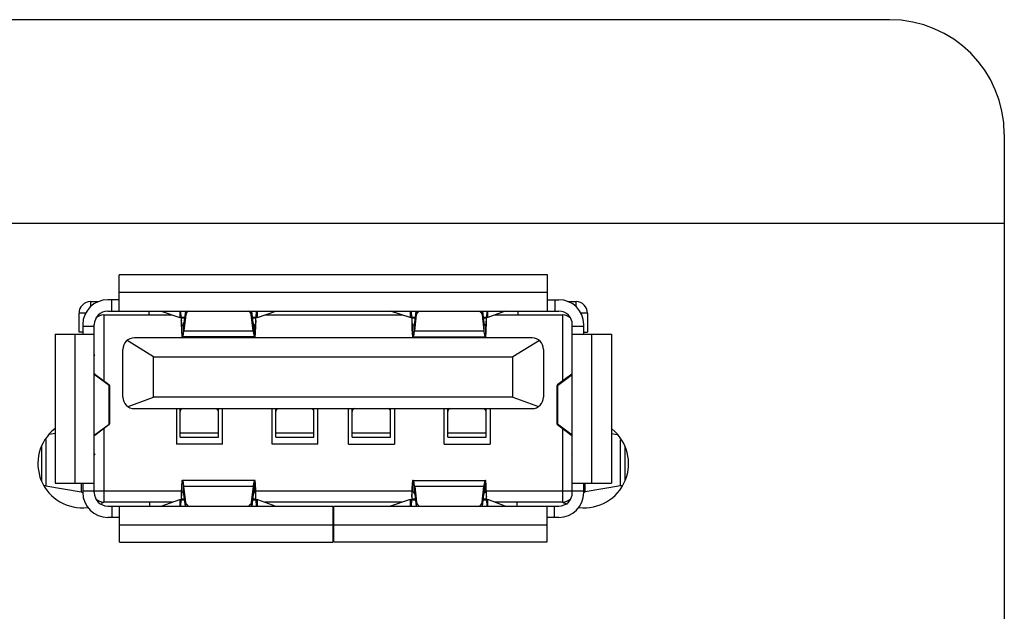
# Model space of a CAD drawing. Header units: inches. Extents: x 0 to 34, y 0 to 22.
# Tile 8 of 53: x 16.7 to 17.7, y 9 to 9.6. Entities that reach past the tile are written whole.
import ezdxf

# ---------------------------------------------------------------- set-up
doc = ezdxf.new("R2010")
doc.units = ezdxf.units.IN
doc.header["$LTSCALE"] = 1.87
doc.header["$MEASUREMENT"] = 0
doc.layers.get('0').update_dxf_attribs({"linetype": 'CONTINUOUS'})
doc.layers.add('02___PRT_ALL_AXES', color=7, linetype='CONTINUOUS')

msp = doc.modelspace()

# ---------------------------------------------------------------- linework, layer by layer
at = {"color": 3, "linetype": 'CONTINUOUS'}
for p, q in [((17.5548, 9.588), (16.2261, 9.588)), ((17.6729, 9.4699), (17.6729, 9.3782))]:
    msp.add_line(p, q, dxfattribs=at)
at = {"color": 7, "linetype": 'CONTINUOUS'}
for p, q in [((16.4884, 9.3782), (17.6729, 9.3782)), ((17.6729, 9.3782), (17.6729, 8.079)), ((17.2024, 9.325), (16.7615, 9.325)), ((16.7615, 9.2876), (16.7615, 9.325)), ((17.2024, 9.2876), (17.2024, 9.325)), ((16.7615, 9.3073), (17.2024, 9.3073)), ((16.732, 9.2975), (16.7404, 9.2975)), ((16.732, 9.2975), (16.732, 9.2922)), ((16.7615, 9.2994), (16.7497, 9.2994)), ((16.7536, 9.2994), (16.7536, 9.2876)), ((17.2024, 9.2994), (17.2143, 9.2994)), ((17.2103, 9.2876), (17.2103, 9.2994)), ((17.2235, 9.2975), (17.232, 9.2975)), ((17.232, 9.2922), (17.232, 9.2975)), ((16.7497, 9.2876), (17.2143, 9.2876)), ((16.792, 9.2876), (16.792, 9.2837)), ((16.8048, 9.2876), (16.8239, 9.281)), ((16.8239, 9.2876), (16.8239, 9.281)), ((16.8254, 9.2811), (16.8251, 9.2876)), ((16.8297, 9.2876), (16.8282, 9.2755)), ((16.8302, 9.2838), (16.8302, 9.2876)), ((16.8975, 9.2876), (16.8975, 9.2838)), ((16.8995, 9.2755), (16.898, 9.2876)), ((16.9026, 9.2876), (16.9023, 9.2811)), ((16.9038, 9.281), (16.9229, 9.2876)), ((16.9038, 9.281), (16.9038, 9.2876)), ((17.0612, 9.281), (17.041, 9.2876)), ((17.0612, 9.2876), (17.0612, 9.281)), ((17.0628, 9.2813), (17.0625, 9.2876)), ((17.0658, 9.2755), (17.0673, 9.2876)), ((17.0678, 9.2838), (17.0678, 9.2876)), ((17.1352, 9.2876), (17.1352, 9.2838)), ((17.1357, 9.2876), (17.137, 9.2755)), ((17.14, 9.2876), (17.1397, 9.2811)), ((17.1591, 9.2876), (17.1411, 9.281)), ((17.1411, 9.281), (17.1411, 9.2876)), ((17.1719, 9.2876), (17.1719, 9.2837)), ((16.7271, 9.2856), (16.7202, 9.2856)), ((16.7202, 9.266), (16.7202, 9.2856)), ((16.7457, 9.2837), (16.8162, 9.2837)), ((16.7457, 9.2837), (16.7457, 9.2158)), ((16.8246, 9.2809), (16.8239, 9.281)), ((16.8289, 9.2811), (16.8254, 9.2811)), ((16.8254, 9.2803), (16.8254, 9.2811)), ((16.8288, 9.2803), (16.8254, 9.2803)), ((16.8302, 9.2838), (16.8282, 9.2675)), ((16.8995, 9.2675), (16.8975, 9.2838)), ((16.9023, 9.2811), (16.8988, 9.2811)), ((16.9023, 9.2803), (16.8989, 9.2803)), ((16.9023, 9.2811), (16.9023, 9.2803)), ((16.9115, 9.2837), (17.0531, 9.2837)), ((17.0619, 9.2809), (17.0612, 9.281)), ((17.0628, 9.2811), (17.0628, 9.2813)), ((17.0665, 9.2811), (17.0628, 9.2811)), ((17.0628, 9.2811), (17.0628, 9.2803)), ((17.0664, 9.2803), (17.0628, 9.2803)), ((17.0658, 9.2675), (17.0678, 9.2838)), ((17.1352, 9.2838), (17.137, 9.2675)), ((17.1397, 9.2811), (17.1364, 9.2811)), ((17.1397, 9.2803), (17.1365, 9.2803)), ((17.1397, 9.2803), (17.1397, 9.2811)), ((17.1484, 9.2837), (17.2182, 9.2837)), ((17.2182, 9.2158), (17.2182, 9.2837)), ((17.2438, 9.2856), (17.2368, 9.2856)), ((17.2438, 9.2856), (17.2438, 9.266)), ((16.7241, 9.2738), (16.7241, 9.264)), ((16.7359, 9.2719), (16.7241, 9.2719)), ((16.7359, 9.1006), (16.7359, 9.2738)), ((16.8264, 9.2612), (16.8264, 9.273)), ((16.8282, 9.2675), (16.8282, 9.2755)), ((16.8282, 9.2675), (16.8995, 9.2675)), ((16.8995, 9.2755), (16.8995, 9.2675)), ((16.9013, 9.2612), (16.9013, 9.273)), ((17.0638, 9.273), (17.0638, 9.2612)), ((17.0658, 9.2675), (17.0658, 9.2755)), ((17.0658, 9.2675), (17.137, 9.2675)), ((17.137, 9.2755), (17.137, 9.2675)), ((17.1387, 9.273), (17.1387, 9.2612)), ((17.228, 9.1006), (17.228, 9.2738)), ((17.2398, 9.2719), (17.228, 9.2719)), ((17.2398, 9.264), (17.2398, 9.2738)), ((16.6956, 9.264), (16.7359, 9.264)), ((16.6956, 9.264), (16.6956, 9.1105)), ((16.7162, 9.1105), (16.7162, 9.264)), ((16.7241, 9.266), (16.7202, 9.266)), ((16.7969, 9.2404), (16.7697, 9.2574)), ((17.1867, 9.2601), (16.7772, 9.2601)), ((16.9013, 9.2612), (16.8264, 9.2612)), ((17.0638, 9.2612), (17.1387, 9.2612)), ((17.1942, 9.2574), (17.167, 9.2404)), ((17.228, 9.264), (17.2684, 9.264)), ((17.2398, 9.266), (17.2438, 9.266)), ((17.2477, 9.264), (17.2477, 9.1105)), ((17.2684, 9.264), (17.2684, 9.1105)), ((16.7654, 9.199), (16.7654, 9.2482)), ((17.1985, 9.2482), (17.1985, 9.199)), ((16.7366, 9.2423), (16.7359, 9.2423)), ((16.7969, 9.2404), (17.167, 9.2404)), ((16.7969, 9.199), (16.7969, 9.2404)), ((17.167, 9.199), (17.167, 9.2404)), ((17.228, 9.2423), (17.2274, 9.2423)), ((16.7359, 9.2227), (16.7363, 9.2227)), ((16.7512, 9.2111), (16.7359, 9.2224)), ((16.7363, 9.2227), (16.7508, 9.212)), ((17.2127, 9.2111), (17.228, 9.2224)), ((17.2276, 9.2227), (17.2131, 9.212)), ((17.2276, 9.2227), (17.228, 9.2227)), ((16.7516, 9.2112), (16.7512, 9.2112)), ((16.7512, 9.1713), (16.7512, 9.2111)), ((16.7513, 9.211), (16.7516, 9.2108)), ((16.7517, 9.2109), (16.7516, 9.2111)), ((16.7516, 9.2108), (16.7517, 9.2109)), ((16.7517, 9.2109), (16.7517, 9.1714)), ((17.2123, 9.2111), (17.2123, 9.2109)), ((17.2123, 9.2108), (17.2126, 9.211)), ((17.2123, 9.2109), (17.2123, 9.2108)), ((17.2123, 9.2109), (17.2123, 9.1714)), ((17.2129, 9.2112), (17.2124, 9.2112)), ((17.2127, 9.2111), (17.2127, 9.1713)), ((16.7707, 9.1892), (16.7969, 9.199)), ((17.167, 9.199), (16.7969, 9.199)), ((17.167, 9.199), (17.1932, 9.1892)), ((16.7772, 9.1872), (17.1867, 9.1872)), ((16.8206, 9.1872), (16.8206, 9.1505)), ((16.8243, 9.1577), (16.8243, 9.1872)), ((16.8266, 9.1872), (16.8257, 9.1866)), ((16.8257, 9.1872), (16.8257, 9.1866)), ((16.8622, 9.1866), (16.8614, 9.1872)), ((16.8622, 9.1866), (16.8622, 9.1872)), ((16.8637, 9.1577), (16.8637, 9.1872)), ((16.8678, 9.1505), (16.8678, 9.1872)), ((16.919, 9.1505), (16.919, 9.1872)), ((16.9227, 9.1577), (16.9227, 9.1872)), ((16.925, 9.1872), (16.9241, 9.1866)), ((16.9241, 9.1872), (16.9241, 9.1866)), ((16.9607, 9.1866), (16.9598, 9.1872)), ((16.9607, 9.1866), (16.9607, 9.1872)), ((16.9621, 9.1577), (16.9621, 9.1872)), ((16.9662, 9.1505), (16.9662, 9.1872)), ((16.9977, 9.1505), (16.9977, 9.1872)), ((17.0015, 9.1577), (17.0015, 9.1872)), ((17.0037, 9.1872), (17.0029, 9.1866)), ((17.0029, 9.1872), (17.0029, 9.1866)), ((17.0394, 9.1866), (17.0386, 9.1872)), ((17.0394, 9.1866), (17.0394, 9.1872)), ((17.0408, 9.1577), (17.0408, 9.1872)), ((17.045, 9.1872), (17.045, 9.1505)), ((17.0961, 9.1505), (17.0961, 9.1872)), ((17.0999, 9.1577), (17.0999, 9.1872)), ((17.1022, 9.1872), (17.1013, 9.1866)), ((17.1013, 9.1872), (17.1013, 9.1866)), ((17.1378, 9.1866), (17.137, 9.1872)), ((17.1378, 9.1866), (17.1378, 9.1872)), ((17.1393, 9.1577), (17.1393, 9.1872)), ((17.1434, 9.1872), (17.1434, 9.1505)), ((16.7359, 9.1599), (16.7512, 9.1713)), ((16.7508, 9.1703), (16.7363, 9.1596)), ((16.7457, 9.1665), (16.7457, 9.0908)), ((16.7511, 9.1711), (16.7516, 9.1711)), ((16.7516, 9.1715), (16.7513, 9.1713)), ((16.7517, 9.1714), (16.7516, 9.1715)), ((16.7516, 9.1712), (16.7517, 9.1714)), ((17.2123, 9.1715), (17.2123, 9.1714)), ((17.2126, 9.1713), (17.2123, 9.1715)), ((17.2123, 9.1714), (17.2123, 9.1712)), ((17.2124, 9.1711), (17.2127, 9.1711)), ((17.228, 9.1599), (17.2127, 9.1713)), ((17.2131, 9.1703), (17.2276, 9.1596)), ((17.2182, 9.0908), (17.2182, 9.1665)), ((16.6861, 9.1552), (16.6861, 9.1075)), ((16.6956, 9.1615), (16.6896, 9.1605)), ((16.7363, 9.1596), (16.7359, 9.1596)), ((16.8243, 9.1623), (16.8637, 9.1623)), ((16.8243, 9.1577), (16.8637, 9.1577)), ((16.9227, 9.1623), (16.9621, 9.1623)), ((16.9227, 9.1577), (16.9621, 9.1577)), ((17.0015, 9.1623), (17.0408, 9.1623)), ((17.0015, 9.1577), (17.0408, 9.1577)), ((17.0999, 9.1623), (17.1393, 9.1623)), ((17.0999, 9.1577), (17.1393, 9.1577)), ((17.228, 9.1596), (17.2276, 9.1596)), ((17.2684, 9.1615), (17.2743, 9.1605)), ((17.2778, 9.1075), (17.2778, 9.1551)), ((16.6816, 9.1485), (16.6816, 9.1126)), ((16.8678, 9.1505), (16.8206, 9.1505)), ((16.9662, 9.1505), (16.919, 9.1505)), ((16.9977, 9.1505), (17.045, 9.1505)), ((17.0961, 9.1505), (17.1434, 9.1505)), ((17.2824, 9.1127), (17.2824, 9.1483)), ((16.7359, 9.14), (16.7366, 9.14)), ((17.2274, 9.14), (17.228, 9.14)), ((16.6861, 9.1075), (16.6846, 9.1077)), ((16.6861, 9.1075), (16.7225, 9.1014)), ((16.6956, 9.1105), (16.7359, 9.1105)), ((16.7225, 9.1105), (16.7225, 9.1014)), ((16.7241, 9.1105), (16.7241, 9.1006)), ((16.9013, 9.1132), (16.8264, 9.1132)), ((16.8264, 9.1014), (16.8264, 9.1132)), ((16.8995, 9.107), (16.8282, 9.107)), ((16.8282, 9.0989), (16.8282, 9.107)), ((16.8302, 9.0906), (16.8282, 9.107)), ((16.8995, 9.107), (16.8975, 9.0906)), ((16.8995, 9.107), (16.8995, 9.0989)), ((16.9013, 9.1014), (16.9013, 9.1132)), ((17.0638, 9.1132), (17.1387, 9.1132)), ((17.0638, 9.1132), (17.0638, 9.1014)), ((17.137, 9.107), (17.0658, 9.107)), ((17.0658, 9.0989), (17.0658, 9.107)), ((17.0658, 9.107), (17.0678, 9.0906)), ((17.1352, 9.0907), (17.137, 9.107)), ((17.137, 9.107), (17.137, 9.0989)), ((17.1387, 9.1014), (17.1387, 9.1132)), ((17.228, 9.1105), (17.2684, 9.1105)), ((17.2398, 9.1006), (17.2398, 9.1105)), ((17.2414, 9.1014), (17.2414, 9.1105)), ((17.2778, 9.1075), (17.2414, 9.1014)), ((17.2792, 9.1077), (17.2778, 9.1075)), ((16.7241, 9.1026), (16.8255, 9.1026)), ((16.8254, 9.0941), (16.8288, 9.0941)), ((16.8254, 9.0941), (16.8254, 9.0933)), ((16.8297, 9.0868), (16.8282, 9.0989)), ((16.8995, 9.0989), (16.898, 9.0868)), ((16.8989, 9.0941), (16.9023, 9.0941)), ((16.9022, 9.1026), (17.0629, 9.1026)), ((16.9023, 9.0933), (16.9023, 9.0941)), ((17.0628, 9.0941), (17.0664, 9.0941)), ((17.0628, 9.0941), (17.0628, 9.0933)), ((17.0658, 9.0989), (17.0673, 9.0868)), ((17.1357, 9.0868), (17.137, 9.0989)), ((17.1365, 9.0941), (17.1397, 9.0941)), ((17.1396, 9.1026), (17.2398, 9.1026)), ((17.1397, 9.0941), (17.1397, 9.0933)), ((16.8162, 9.0908), (16.7457, 9.0908)), ((16.7497, 9.0868), (16.9816, 9.0868)), ((16.754, 9.0868), (16.754, 9.075)), ((16.7619, 9.0494), (16.7619, 9.0868)), ((16.793, 9.0868), (16.793, 9.0908)), ((16.8048, 9.0868), (16.8239, 9.0934)), ((16.8239, 9.0934), (16.8239, 9.0868)), ((16.8251, 9.0868), (16.8254, 9.0933)), ((16.8254, 9.0933), (16.8289, 9.0933)), ((16.8302, 9.0868), (16.8302, 9.0906)), ((16.8975, 9.0906), (16.8975, 9.0868)), ((16.8988, 9.0933), (16.9023, 9.0933)), ((16.9023, 9.0933), (16.9026, 9.0868)), ((16.9032, 9.0935), (16.9038, 9.0934)), ((16.9038, 9.0934), (16.9229, 9.0868)), ((16.9038, 9.0868), (16.9038, 9.0934)), ((17.0531, 9.0908), (16.9115, 9.0908)), ((16.9816, 9.0868), (16.9816, 9.0494)), ((16.9824, 9.0868), (17.2143, 9.0868)), ((16.9824, 9.0494), (16.9824, 9.0868)), ((17.0612, 9.0934), (17.041, 9.0868)), ((17.0612, 9.0934), (17.0612, 9.0868)), ((17.0625, 9.0868), (17.0628, 9.0932)), ((17.0628, 9.0933), (17.0665, 9.0933)), ((17.0628, 9.0932), (17.0628, 9.0933)), ((17.0678, 9.0868), (17.0678, 9.0906)), ((17.1352, 9.0907), (17.1352, 9.0868)), ((17.1364, 9.0933), (17.1397, 9.0933)), ((17.1397, 9.0933), (17.14, 9.0868)), ((17.1404, 9.0935), (17.1411, 9.0934)), ((17.1591, 9.0868), (17.1411, 9.0934)), ((17.1411, 9.0868), (17.1411, 9.0934)), ((17.2182, 9.0908), (17.1484, 9.0908)), ((17.1709, 9.0908), (17.1709, 9.0868)), ((17.202, 9.0868), (17.202, 9.0494)), ((17.2099, 9.075), (17.2099, 9.0868)), ((16.7619, 9.075), (16.7497, 9.075)), ((16.9824, 9.075), (16.9816, 9.075)), ((17.2143, 9.075), (17.202, 9.075)), ((16.9816, 9.0671), (16.7619, 9.0671)), ((17.202, 9.0671), (16.9824, 9.0671)), ((16.7619, 9.0494), (16.9816, 9.0494)), ((17.202, 9.0494), (16.9824, 9.0494))]:
    msp.add_line(p, q, dxfattribs=at)
at = {"color": 3, "linetype": 'CONTINUOUS'}
msp.add_arc((17.5548, 9.4699), 0.1181, 0, 90, dxfattribs=at)
at = {"color": 7, "linetype": 'CONTINUOUS'}
for centre, radius, start, end in [((16.732, 9.2856), 0.0118, 90, 180), ((16.7497, 9.2738), 0.0256, 90, 180), ((17.2143, 9.2738), 0.0256, 0, 90), ((17.232, 9.2856), 0.0118, 0, 90), ((16.7497, 9.2738), 0.0138, 90, 180), ((17.2143, 9.2738), 0.0138, 0, 90), ((16.7457, 9.2719), 0.0118, 90, 133.9111), ((16.8823, 9.2809), 0.0568, 180.5399, 182.8409), ((17.1937, 9.2808), 0.3682, 180.2009, 180.9505), ((16.8464, 9.2809), 0.0559, 357.1389, 359.4804), ((16.542, 9.2807), 0.3603, 359.042, 359.8074), ((17.1178, 9.2808), 0.055, 180.5201, 182.9063), ((17.4023, 9.2808), 0.3395, 180.2114, 181.3228), ((17.08, 9.2808), 0.0597, 357.3711, 359.5672), ((16.7576, 9.2808), 0.3821, 359.0956, 359.8134), ((17.2182, 9.2719), 0.0118, 46.0889, 90), ((17.1401, 9.28), 0.3147, 180.9621, 181.2834), ((16.5876, 9.28), 0.3147, 358.7166, 359.0387), ((16.8004, 9.2801), 0.3393, 358.7914, 359.0945), ((16.7772, 9.2482), 0.0118, 90, 180), ((17.1867, 9.2482), 0.0118, 0, 90), ((16.7492, 9.2101), 0.00263, 22.8503, 23.8657), ((17.2148, 9.2101), 0.00263, 156.1343, 157.1497), ((16.7772, 9.199), 0.0118, 180, 270), ((17.1867, 9.199), 0.0118, 270, 360), ((16.7492, 9.1722), 0.00263, 336.1343, 337.1497), ((17.2148, 9.1722), 0.00263, 202.8503, 203.8657), ((16.7497, 9.1006), 0.0256, 180, 270), ((16.7497, 9.1006), 0.0138, 180, 270), ((16.7457, 9.1026), 0.0118, 226.0889, 270), ((17.1861, 9.0937), 0.3607, 179.0413, 179.8017), ((16.8818, 9.0936), 0.0564, 177.2165, 179.5417), ((17.1465, 9.0943), 0.3211, 178.7198, 179.0404), ((16.5819, 9.0943), 0.3204, 0.9645, 1.28), ((16.8442, 9.0936), 0.0581, 0.4931, 2.7532), ((16.5371, 9.0936), 0.3652, 0.2026, 0.9585), ((17.3883, 9.0939), 0.3256, 178.6575, 179.8164), ((17.1154, 9.0936), 0.0526, 176.9656, 179.4488), ((16.8004, 9.0943), 0.3393, 0.905, 1.2086), ((16.7526, 9.0936), 0.3871, 0.1912, 0.8993), ((17.0795, 9.0936), 0.0602, 0.5017, 2.6765), ((17.2143, 9.1006), 0.0256, 270, 360), ((17.2143, 9.1006), 0.0138, 270, 360), ((17.2182, 9.1026), 0.0118, 270, 313.9111)]:
    msp.add_arc(centre, radius, start, end, dxfattribs=at)
for centre, major_axis, ratio, start_param, end_param in [((16.7366, 9.2325), (0, 0.00984), 0.18289, 0, 0.334225), ((17.2274, 9.2325), (0, 0.00984), 0.18289, -0.334225, 0), ((16.7366, 9.2325), (0, 0.00984), 0.18289, -3.475818, -3.275913), ((17.2274, 9.2325), (0, 0.00984), 0.18289, -3.007273, -2.807367), ((16.7005, 9.2108), (0.0512, 0), 0.135134, 6.34285, 6.464076), ((16.7005, 9.2105), (0.0512, 0), 0.093915, 0.115566, 0.125946), ((17.2635, 9.2108), (0.0512, 0), 0.135134, 9.243887, 9.365114), ((17.2635, 9.2105), (0.0512, 0), 0.093915, 3.015646, 3.026026), ((16.8322, 9.1842), (0.00787, 0), 0.531709, 2.530727, 3.141593), ((16.8558, 9.1842), (0.00787, 0), 0.531709, 0, 0.610865), ((16.9306, 9.1842), (0.00787, 0), 0.531709, 2.530727, 3.141593), ((16.9542, 9.1842), (0.00787, 0), 0.531709, 0, 0.610865), ((17.0093, 9.1842), (0.00787, 0), 0.531709, 2.530727, 3.141593), ((17.033, 9.1842), (0.00787, 0), 0.531709, 0, 0.610865), ((17.1078, 9.1842), (0.00787, 0), 0.531709, 2.530727, 3.141593), ((17.1314, 9.1842), (0.00787, 0), 0.531709, 0, 0.610865), ((16.7005, 9.1715), (0.0512, 0), 0.135134, 6.102294, 6.223521), ((16.7005, 9.1719), (0.0512, 0), 0.093915, -0.125946, -0.115566), ((17.2635, 9.1715), (0.0512, 0), 0.135134, 3.201257, 3.322484), ((17.2635, 9.1719), (0.0512, 0), 0.093915, -3.026026, -3.015646), ((16.7366, 9.1498), (0, 0.00984), 0.18289, 0.13432, 0.334225), ((17.2274, 9.1498), (0, 0.00984), 0.18289, -0.334225, -0.13432), ((16.7366, 9.1498), (0, 0.00984), 0.18289, -3.475818, -3.141593), ((17.2274, 9.1498), (0, 0.00984), 0.18289, -3.141593, -2.807367)]:
    msp.add_ellipse(centre, major_axis=major_axis, ratio=ratio, start_param=start_param, end_param=end_param, dxfattribs=at)
for points, knots in [([(16.8329, 9.2877), (16.8322, 9.2872), (16.8309, 9.2861), (16.8303, 9.2846), (16.8302, 9.2838)], [0, 0, 0, 0, 0.527704, 1, 1, 1, 1]), ([(16.8975, 9.2838), (16.8975, 9.2846), (16.8968, 9.2861), (16.8956, 9.2872), (16.8948, 9.2877)], [0, 0, 0, 0, 0.472297, 1, 1, 1, 1]), ([(17.0678, 9.2838), (17.0679, 9.2846), (17.0686, 9.2861), (17.0698, 9.2872), (17.0705, 9.2877)], [0, 0, 0, 0, 0.472398, 1, 1, 1, 1]), ([(17.1325, 9.2877), (17.1332, 9.2872), (17.1345, 9.2861), (17.1351, 9.2845), (17.1352, 9.2838)], [0, 0, 0, 0, 0.527803, 1, 1, 1, 1]), ([(16.8254, 9.2803), (16.8254, 9.2804), (16.8252, 9.2807), (16.8248, 9.2809), (16.8246, 9.2809)], [0, 0, 0, 0, 0.263501, 1, 1, 1, 1]), ([(16.8264, 9.273), (16.8264, 9.273), (16.8262, 9.2731), (16.826, 9.2736), (16.8258, 9.2746), (16.8256, 9.2762), (16.8255, 9.2774), (16.8255, 9.2781)], [0, 0, 0, 0, 0.033331, 0.091016, 0.294011, 0.605316, 1, 1, 1, 1]), ([(16.9022, 9.2781), (16.9022, 9.2774), (16.9021, 9.2762), (16.9019, 9.2746), (16.9017, 9.2736), (16.9015, 9.2731), (16.9014, 9.273), (16.9013, 9.273)], [0, 0, 0, 0, 0.394689, 0.705994, 0.908986, 0.966669, 1, 1, 1, 1]), ([(16.9038, 9.281), (16.9036, 9.281), (16.9031, 9.281), (16.9026, 9.2807), (16.9024, 9.2805)], [0, 0, 0, 0, 0.496505, 1, 1, 1, 1]), ([(17.0628, 9.2803), (17.0628, 9.2804), (17.0625, 9.2808), (17.0622, 9.2809), (17.0619, 9.2809)], [0, 0, 0, 0, 0.262116, 1, 1, 1, 1]), ([(17.0629, 9.2781), (17.0629, 9.2774), (17.063, 9.2761), (17.0632, 9.2746), (17.0634, 9.2736), (17.0636, 9.2731), (17.0638, 9.273), (17.0638, 9.273)], [0, 0, 0, 0, 0.393656, 0.704291, 0.907273, 0.965456, 1, 1, 1, 1]), ([(17.1387, 9.273), (17.1388, 9.273), (17.1389, 9.2731), (17.1391, 9.2736), (17.1393, 9.2746), (17.1395, 9.2761), (17.1396, 9.2774), (17.1396, 9.2781)], [0, 0, 0, 0, 0.032026, 0.08913, 0.292137, 0.604221, 1, 1, 1, 1]), ([(17.1411, 9.281), (17.1409, 9.281), (17.1404, 9.281), (17.14, 9.2808), (17.1398, 9.2806)], [0, 0, 0, 0, 0.49542, 1, 1, 1, 1]), ([(16.8255, 9.2729), (16.8255, 9.2713), (16.8256, 9.2691), (16.8257, 9.2662), (16.8259, 9.2645), (16.826, 9.2631), (16.8261, 9.2622), (16.8262, 9.2616), (16.8263, 9.2613), (16.8264, 9.2612), (16.8264, 9.2612)], [0, 0, 0, 0, 0.40609, 0.577582, 0.72312, 0.839784, 0.925293, 0.978193, 0.992518, 1, 1, 1, 1]), ([(16.8264, 9.273), (16.8268, 9.273), (16.8274, 9.2736), (16.8279, 9.2745), (16.8281, 9.2752), (16.8282, 9.2755)], [0, 0, 0, 0, 0.366109, 0.647178, 1, 1, 1, 1]), ([(16.8264, 9.2612), (16.8266, 9.2612), (16.8269, 9.2616), (16.8272, 9.2622), (16.8276, 9.2633), (16.8279, 9.265), (16.8281, 9.2666), (16.8282, 9.2675)], [0, 0, 0, 0, 0.098, 0.182906, 0.294748, 0.598366, 1, 1, 1, 1]), ([(16.8995, 9.2755), (16.8996, 9.2752), (16.8998, 9.2745), (16.9003, 9.2736), (16.9009, 9.273), (16.9013, 9.273)], [0, 0, 0, 0, 0.352824, 0.633893, 1, 1, 1, 1]), ([(16.8995, 9.2675), (16.8996, 9.2666), (16.8998, 9.265), (16.9002, 9.2633), (16.9005, 9.2622), (16.9008, 9.2616), (16.9011, 9.2612), (16.9013, 9.2612)], [0, 0, 0, 0, 0.401636, 0.705255, 0.817096, 0.902001, 1, 1, 1, 1]), ([(16.9013, 9.2612), (16.9013, 9.2612), (16.9014, 9.2613), (16.9015, 9.2616), (16.9016, 9.2622), (16.9017, 9.2631), (16.9019, 9.2645), (16.902, 9.2662), (16.9021, 9.2691), (16.9022, 9.2713), (16.9022, 9.2729)], [0, 0, 0, 0, 0.007482, 0.021807, 0.074707, 0.160217, 0.276881, 0.422419, 0.593911, 1, 1, 1, 1]), ([(17.0629, 9.2729), (17.0629, 9.2713), (17.063, 9.2691), (17.0631, 9.2662), (17.0632, 9.2645), (17.0634, 9.2631), (17.0635, 9.2622), (17.0636, 9.2616), (17.0637, 9.2613), (17.0638, 9.2612), (17.0638, 9.2612)], [0, 0, 0, 0, 0.405809, 0.577187, 0.722638, 0.839255, 0.924775, 0.977782, 0.992243, 1, 1, 1, 1]), ([(17.0638, 9.273), (17.0642, 9.273), (17.0649, 9.2736), (17.0654, 9.2745), (17.0657, 9.2752), (17.0658, 9.2755)], [0, 0, 0, 0, 0.372533, 0.651669, 1, 1, 1, 1]), ([(17.0638, 9.2612), (17.0641, 9.2612), (17.0644, 9.2616), (17.0647, 9.2622), (17.065, 9.2632), (17.0654, 9.265), (17.0657, 9.2666), (17.0658, 9.2675)], [0, 0, 0, 0, 0.100942, 0.186276, 0.298042, 0.60046, 1, 1, 1, 1]), ([(17.137, 9.2755), (17.1371, 9.2752), (17.1373, 9.2745), (17.1378, 9.2736), (17.1384, 9.273), (17.1387, 9.273)], [0, 0, 0, 0, 0.357456, 0.64056, 1, 1, 1, 1]), ([(17.137, 9.2675), (17.1371, 9.2666), (17.1373, 9.265), (17.1377, 9.2633), (17.138, 9.2622), (17.1382, 9.2616), (17.1385, 9.2612), (17.1387, 9.2612)], [0, 0, 0, 0, 0.403478, 0.708084, 0.819993, 0.904578, 1, 1, 1, 1]), ([(17.1387, 9.2612), (17.1388, 9.2612), (17.1388, 9.2613), (17.1389, 9.2616), (17.139, 9.2622), (17.1391, 9.2631), (17.1393, 9.2645), (17.1394, 9.2662), (17.1395, 9.2682), (17.1395, 9.2705), (17.1396, 9.2721), (17.1396, 9.2729)], [0, 0, 0, 0, 0.007213, 0.021409, 0.07421, 0.159714, 0.276422, 0.422035, 0.593624, 0.787602, 1, 1, 1, 1]), ([(16.7516, 9.2111), (16.7516, 9.2111), (16.7516, 9.2111), (16.7516, 9.2111), (16.7516, 9.2112)], [0, 0, 0, 0, 0.479983, 1, 1, 1, 1]), ([(17.2124, 9.2112), (17.2124, 9.2111), (17.2123, 9.2111), (17.2123, 9.2111), (17.2123, 9.2111)], [0, 0, 0, 0, 0.520017, 1, 1, 1, 1]), ([(16.7516, 9.1712), (16.7516, 9.1712), (16.7516, 9.1712), (16.7516, 9.1712), (16.7516, 9.1712)], [0, 0, 0, 0, 0.520017, 1, 1, 1, 1]), ([(17.2123, 9.1712), (17.2123, 9.1712), (17.2123, 9.1712), (17.2124, 9.1712), (17.2124, 9.1712)], [0, 0, 0, 0, 0.479983, 1, 1, 1, 1]), ([(16.8264, 9.1132), (16.8264, 9.1132), (16.8263, 9.1132), (16.8262, 9.1129), (16.8261, 9.1123), (16.826, 9.1113), (16.8259, 9.1099), (16.8257, 9.1082), (16.8256, 9.1054), (16.8255, 9.1031), (16.8255, 9.1015)], [0, 0, 0, 0, 0.007483, 0.021806, 0.074708, 0.160221, 0.276884, 0.422415, 0.593896, 1, 1, 1, 1]), ([(16.8282, 9.107), (16.8281, 9.1079), (16.8279, 9.1094), (16.8276, 9.1112), (16.8272, 9.1123), (16.8269, 9.1128), (16.8266, 9.1132), (16.8264, 9.1132)], [0, 0, 0, 0, 0.401544, 0.705084, 0.816923, 0.901869, 1, 1, 1, 1]), ([(16.9013, 9.1132), (16.9011, 9.1132), (16.9008, 9.1128), (16.9005, 9.1123), (16.9002, 9.1112), (16.8998, 9.1094), (16.8996, 9.1079), (16.8995, 9.107)], [0, 0, 0, 0, 0.098205, 0.18316, 0.294989, 0.598487, 1, 1, 1, 1]), ([(16.9022, 9.1015), (16.9022, 9.1031), (16.9021, 9.1054), (16.902, 9.1082), (16.9019, 9.1099), (16.9017, 9.1113), (16.9016, 9.1123), (16.9015, 9.1129), (16.9014, 9.1132), (16.9013, 9.1132), (16.9013, 9.1132)], [0, 0, 0, 0, 0.406088, 0.577579, 0.723116, 0.83978, 0.925289, 0.97819, 0.992517, 1, 1, 1, 1]), ([(17.0638, 9.1132), (17.0638, 9.1132), (17.0637, 9.1132), (17.0636, 9.1129), (17.0635, 9.1123), (17.0634, 9.1113), (17.0632, 9.1099), (17.0631, 9.1082), (17.063, 9.1054), (17.0629, 9.1031), (17.0629, 9.1015)], [0, 0, 0, 0, 0.007756, 0.022215, 0.07522, 0.160741, 0.277358, 0.422811, 0.594189, 1, 1, 1, 1]), ([(17.0658, 9.107), (17.0657, 9.1079), (17.0654, 9.1094), (17.065, 9.1112), (17.0647, 9.1123), (17.0644, 9.1128), (17.0641, 9.1132), (17.0638, 9.1132)], [0, 0, 0, 0, 0.399687, 0.70225, 0.814029, 0.899302, 1, 1, 1, 1]), ([(17.1387, 9.1132), (17.1385, 9.1132), (17.1382, 9.1128), (17.138, 9.1123), (17.1377, 9.1112), (17.1373, 9.1094), (17.1371, 9.1079), (17.137, 9.107)], [0, 0, 0, 0, 0.095428, 0.180016, 0.291928, 0.596527, 1, 1, 1, 1]), ([(17.1396, 9.1015), (17.1396, 9.1023), (17.1395, 9.1039), (17.1395, 9.1062), (17.1394, 9.1082), (17.1393, 9.1099), (17.1391, 9.1113), (17.139, 9.1123), (17.1389, 9.1129), (17.1388, 9.1132), (17.1388, 9.1132), (17.1387, 9.1132)], [0, 0, 0, 0, 0.2124, 0.406377, 0.577967, 0.723579, 0.840286, 0.92579, 0.978591, 0.992787, 1, 1, 1, 1]), ([(16.7225, 9.1014), (16.7229, 9.1013), (16.7234, 9.1011), (16.724, 9.1009), (16.7241, 9.1007), (16.7241, 9.1006)], [0, 0, 0, 0, 0.68606, 0.882226, 1, 1, 1, 1]), ([(16.8264, 9.1014), (16.8264, 9.1014), (16.8262, 9.1013), (16.826, 9.1008), (16.8258, 9.0999), (16.8256, 9.0983), (16.8255, 9.0971), (16.8255, 9.0964)], [0, 0, 0, 0, 0.033278, 0.090912, 0.293907, 0.605279, 1, 1, 1, 1]), ([(16.8282, 9.0989), (16.8281, 9.0993), (16.8279, 9.0999), (16.8274, 9.1009), (16.8268, 9.1014), (16.8264, 9.1014)], [0, 0, 0, 0, 0.352824, 0.633893, 1, 1, 1, 1]), ([(16.9013, 9.1014), (16.9009, 9.1014), (16.9003, 9.1009), (16.8998, 9.0999), (16.8996, 9.0993), (16.8995, 9.0989)], [0, 0, 0, 0, 0.366109, 0.647178, 1, 1, 1, 1]), ([(16.9022, 9.0964), (16.9022, 9.0971), (16.9021, 9.0983), (16.9019, 9.0999), (16.9017, 9.1008), (16.9015, 9.1013), (16.9014, 9.1014), (16.9013, 9.1014)], [0, 0, 0, 0, 0.39474, 0.706101, 0.909083, 0.966716, 1, 1, 1, 1]), ([(16.9023, 9.0941), (16.9023, 9.094), (16.9025, 9.0937), (16.9029, 9.0936), (16.9032, 9.0935)], [0, 0, 0, 0, 0.263501, 1, 1, 1, 1]), ([(17.0629, 9.0964), (17.0629, 9.0971), (17.063, 9.0983), (17.0632, 9.0999), (17.0634, 9.1008), (17.0636, 9.1013), (17.0638, 9.1014), (17.0638, 9.1014)], [0, 0, 0, 0, 0.393599, 0.70417, 0.907156, 0.965399, 1, 1, 1, 1]), ([(17.0658, 9.0989), (17.0657, 9.0993), (17.0654, 9.0999), (17.0649, 9.1009), (17.0642, 9.1014), (17.0638, 9.1014)], [0, 0, 0, 0, 0.348332, 0.62747, 1, 1, 1, 1]), ([(17.1387, 9.1014), (17.1384, 9.1014), (17.1378, 9.1009), (17.1373, 9.0999), (17.1371, 9.0993), (17.137, 9.0989)], [0, 0, 0, 0, 0.359443, 0.642545, 1, 1, 1, 1]), ([(17.1387, 9.1014), (17.1388, 9.1014), (17.1389, 9.1013), (17.1391, 9.1008), (17.1393, 9.0999), (17.1395, 9.0983), (17.1396, 9.0971), (17.1396, 9.0964)], [0, 0, 0, 0, 0.03207, 0.089215, 0.292227, 0.604253, 1, 1, 1, 1]), ([(17.1397, 9.0941), (17.1397, 9.0941), (17.1398, 9.0938), (17.1401, 9.0936), (17.1404, 9.0935)], [0, 0, 0, 0, 0.264684, 1, 1, 1, 1]), ([(17.2398, 9.1006), (17.2398, 9.1007), (17.24, 9.1009), (17.2405, 9.1011), (17.241, 9.1013), (17.2414, 9.1014)], [0, 0, 0, 0, 0.117774, 0.31394, 1, 1, 1, 1]), ([(16.8239, 9.0934), (16.8241, 9.0934), (16.8246, 9.0935), (16.8251, 9.0937), (16.8253, 9.0939)], [0, 0, 0, 0, 0.496505, 1, 1, 1, 1]), ([(16.8329, 9.0868), (16.8322, 9.0872), (16.8309, 9.0883), (16.8303, 9.0899), (16.8302, 9.0906)], [0, 0, 0, 0, 0.527704, 1, 1, 1, 1]), ([(16.8975, 9.0906), (16.8975, 9.0899), (16.8968, 9.0883), (16.8956, 9.0872), (16.8948, 9.0868)], [0, 0, 0, 0, 0.472297, 1, 1, 1, 1]), ([(17.0612, 9.0934), (17.0614, 9.0934), (17.062, 9.0935), (17.0625, 9.0937), (17.0627, 9.0939)], [0, 0, 0, 0, 0.497369, 1, 1, 1, 1]), ([(17.0678, 9.0906), (17.0679, 9.0899), (17.0686, 9.0883), (17.0698, 9.0872), (17.0705, 9.0868)], [0, 0, 0, 0, 0.472398, 1, 1, 1, 1]), ([(17.1325, 9.0868), (17.1332, 9.0872), (17.1345, 9.0883), (17.1351, 9.0899), (17.1352, 9.0907)], [0, 0, 0, 0, 0.527803, 1, 1, 1, 1])]:
    msp.add_open_spline(points, degree=3, knots=knots, dxfattribs=at)
at = {"layer": '02___PRT_ALL_AXES', "color": 7, "linetype": 'CONTINUOUS'}
for centre, start, end in [((16.7233, 9.1305), 128.2476, 277.1297), ((17.2406, 9.1305), 262.9718, 51.6158), ((16.7233, 9.1305), 295.9523, 299.3987), ((17.2406, 9.1305), 240.6958, 246.9672)]:
    msp.add_arc(centre, 0.0455, start, end, dxfattribs=at)

doc.saveas('drawing.dxf')
